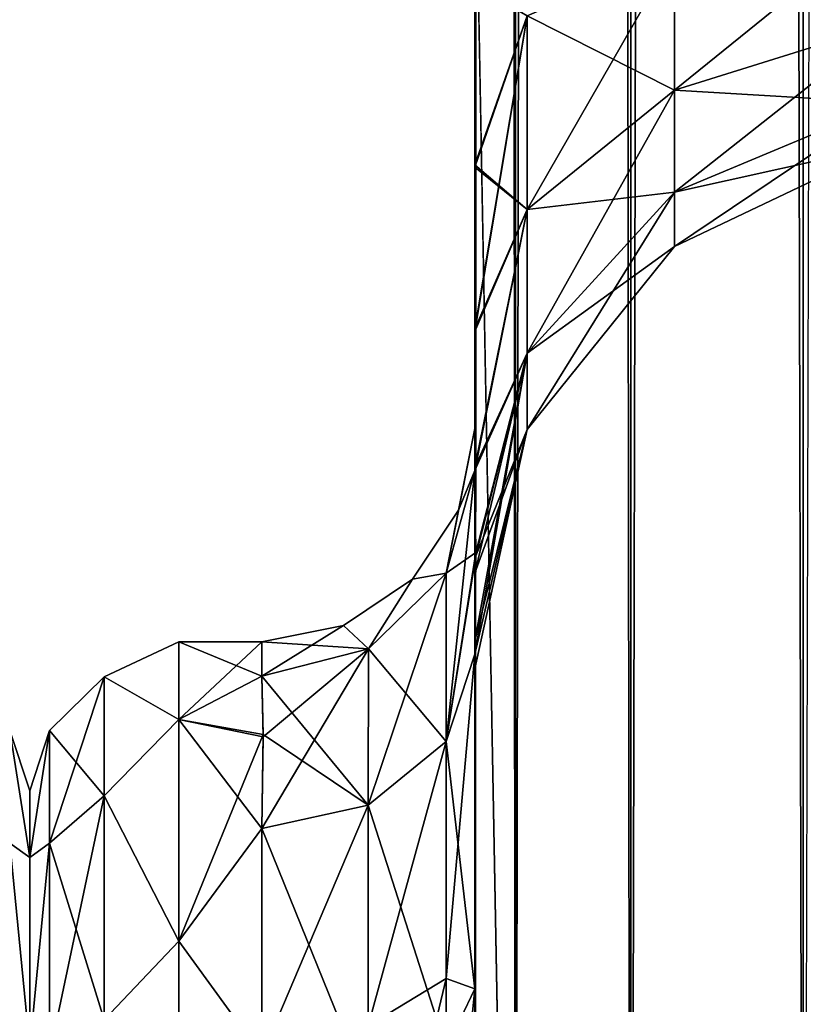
# Model space of a CAD drawing. Extents: x -23 to 470, y -1800 to 0.
# Tile 32 of 198: x 138 to 156, y -1757 to -1733. Entities that reach past the tile are written whole.
import ezdxf

# ---------------------------------------------------------------- set-up
doc = ezdxf.new("R2010")
doc.units = 0
doc.header["$LTSCALE"] = 66.825
for name, color, linetype in [('122', 7, 'CONTINUOUS'), ('138', 7, 'CONTINUOUS'), ('142', 7, 'CONTINUOUS'), ('144', 7, 'CONTINUOUS'), ('145', 7, 'CONTINUOUS'), ('146', 7, 'CONTINUOUS'), ('175', 7, 'CONTINUOUS'), ('176', 7, 'CONTINUOUS'), ('177', 7, 'CONTINUOUS'), ('179', 7, 'CONTINUOUS'), ('180', 7, 'CONTINUOUS'), ('181', 7, 'CONTINUOUS'), ('182', 7, 'CONTINUOUS'), ('188', 7, 'CONTINUOUS'), ('75', 7, 'CONTINUOUS')]:
    doc.layers.add(name, color=color, linetype=linetype)

msp = doc.modelspace()

# ---------------------------------------------------------------- linework, layer by layer
at = {"layer": '122', "linetype": 'CONTINUOUS'}
for points in [[(138, -1753.067, 7.855), (138, -1751.5, 0), (137.531, -1750.088, 3.864), (138, -1753.067, 7.855)], [(137.531, -1752.731, 11.125), (138, -1753.067, 7.855), (137.531, -1750.088, 3.864), (137.531, -1752.731, 11.125)], [(138, -1751.5, 0), (138, -1753.067, -7.854), (137.531, -1750.088, -3.864), (138, -1751.5, 0)], [(137.531, -1750.088, 3.864), (138, -1751.5, 0), (137.531, -1750.088, -3.864), (137.531, -1750.088, 3.864)], [(137.531, -1750.088, -3.864), (138, -1753.067, -7.854), (137.531, -1752.731, -11.125), (137.531, -1750.088, -3.864)], [(138, -1757.536, 14.522), (138, -1753.067, 7.855), (137.531, -1752.731, 11.125), (138, -1757.536, 14.522)], [(137.531, -1757.698, 17.044), (138, -1757.536, 14.522), (137.531, -1752.731, 11.125), (137.531, -1757.698, 17.044)], [(138, -1753.067, -7.854), (138, -1757.536, -14.522), (137.531, -1752.731, -11.125), (138, -1753.067, -7.854)], [(137.531, -1752.731, -11.125), (138, -1757.536, -14.522), (137.531, -1757.698, -17.044), (137.531, -1752.731, -11.125)]]:
    msp.add_3dface(points, dxfattribs=at)
at = {"layer": '138', "linetype": 'CONTINUOUS'}
for points in [[(148.45, -1732.607, -0.489), (148.45, -1742.999), (148.45, -1728.15), (148.45, -1732.607, -0.489)], [(148.45, -1728.15), (148.45, -1742.999), (148.45, -1732.609, 0.489), (148.45, -1728.15)], [(148.45, -1780, -41), (148.45, -1782.865, -40.431), (148.45, -1728.15, -41), (148.45, -1780, -41)], [(148.45, -1728.15, -41), (148.45, -1782.865, -40.431), (148.45, -1732.582, -40.517), (148.45, -1728.15, -41)], [(148.45, -1728.15, 41), (148.45, -1732.58, 40.518), (148.45, -1780, 41), (148.45, -1728.15, 41)], [(148.45, -1732.58, 40.518), (148.45, -1736.811, 39.074), (148.45, -1782.865, 40.431), (148.45, -1732.58, 40.518)], [(148.45, -1780, 41), (148.45, -1732.58, 40.518), (148.45, -1782.865, 40.431), (148.45, -1780, 41)], [(148.45, -1782.865, -40.431), (148.45, -1783.734, -40), (148.45, -1732.582, -40.517), (148.45, -1782.865, -40.431)], [(148.45, -1732.582, -40.517), (148.45, -1783.734, -40), (148.45, -1736.813, -39.073), (148.45, -1732.582, -40.517)], [(148.45, -1736.862, -1.95), (148.45, -1742.999), (148.45, -1732.607, -0.489), (148.45, -1736.862, -1.95)], [(148.45, -1732.609, 0.489), (148.45, -1742.999), (148.45, -1736.863, 1.951), (148.45, -1732.609, 0.489)], [(148.45, -1736.811, 39.074), (148.45, -1740.659, 36.739), (148.45, -1785.305, 38.801), (148.45, -1736.811, 39.074)], [(148.45, -1782.865, 40.431), (148.45, -1736.811, 39.074), (148.45, -1783.734, 40), (148.45, -1782.865, 40.431)], [(148.45, -1783.734, 40), (148.45, -1736.811, 39.074), (148.45, -1785.305, 38.801), (148.45, -1783.734, 40)], [(148.45, -1785.305, -38.801), (148.45, -1786.5, -37.234), (148.45, -1736.813, -39.073), (148.45, -1785.305, -38.801)], [(148.45, -1736.813, -39.073), (148.45, -1786.5, -37.234), (148.45, -1740.661, -36.738), (148.45, -1736.813, -39.073)], [(148.45, -1783.734, -40), (148.45, -1785.305, -38.801), (148.45, -1736.813, -39.073), (148.45, -1783.734, -40)], [(148.45, -1740.718, -4.305), (148.45, -1742.999), (148.45, -1736.862, -1.95), (148.45, -1740.718, -4.305)], [(148.45, -1736.863, 1.951), (148.45, -1742.999), (148.45, -1740.718, 4.306), (148.45, -1736.863, 1.951)], [(148.45, -1740.659, 36.739), (148.45, -1743.907, 33.614), (148.45, -1786.933, 36.36), (148.45, -1740.659, 36.739)], [(148.45, -1785.305, 38.801), (148.45, -1740.659, 36.739), (148.45, -1786.5, 37.234), (148.45, -1785.305, 38.801)], [(148.45, -1786.5, 37.234), (148.45, -1740.659, 36.739), (148.45, -1786.933, 36.36), (148.45, -1786.5, 37.234)], [(148.45, -1786.5, -37.234), (148.45, -1786.933, -36.36), (148.45, -1740.661, -36.738), (148.45, -1786.5, -37.234)], [(148.45, -1740.661, -36.738), (148.45, -1786.933, -36.36), (148.45, -1743.908, -33.612), (148.45, -1740.661, -36.738)], [(148.45, -1742.999), (148.45, -1743.98, 7.474), (148.45, -1740.718, 4.306), (148.45, -1742.999)], [(148.45, -1743.98, -7.474), (148.45, -1742.999), (148.45, -1740.718, -4.305), (148.45, -1743.98, -7.474)], [(148.45, -1743.907, 33.614), (148.45, -1746.392, 29.849), (148.45, -1787.5, 33.5), (148.45, -1743.907, 33.614)], [(148.45, -1786.933, 36.36), (148.45, -1743.907, 33.614), (148.45, -1787.5, 33.5), (148.45, -1786.933, 36.36)], [(148.45, -1786.933, -36.36), (148.45, -1787.5, -33.5), (148.45, -1743.908, -33.612), (148.45, -1786.933, -36.36)], [(148.45, -1743.908, -33.612), (148.45, -1787.5, -33.5), (148.45, -1746.393, -29.847), (148.45, -1743.908, -33.612)], [(148.45, -1746.392, 29.849), (148.45, -1747.989, 25.648), (148.45, -1766.309, 28.436), (148.45, -1746.392, 29.849)], [(148.45, -1787.5, 33.5), (148.45, -1746.392, 29.849), (148.45, -1777.301, 28.507), (148.45, -1787.5, 33.5)], [(148.45, -1777.301, 28.507), (148.45, -1746.392, 29.849), (148.45, -1766.309, 28.436), (148.45, -1777.301, 28.507)], [(148.45, -1746.393, -29.847), (148.45, -1787.5, -33.5), (148.45, -1777.3, -28.508), (148.45, -1746.393, -29.847)], [(148.45, -1747.99, -25.647), (148.45, -1746.393, -29.847), (148.45, -1766.308, -28.436), (148.45, -1747.99, -25.647)], [(148.45, -1766.308, -28.436), (148.45, -1746.393, -29.847), (148.45, -1777.3, -28.508), (148.45, -1766.308, -28.436)], [(148.45, -1747.989, 25.648), (148.45, -1748.637, 21.214), (148.45, -1756.146, 24.276), (148.45, -1747.989, 25.648)], [(148.45, -1766.309, 28.436), (148.45, -1747.989, 25.648), (148.45, -1756.146, 24.276), (148.45, -1766.309, 28.436)], [(148.45, -1748.637, -21.214), (148.45, -1747.99, -25.647), (148.45, -1756.145, -24.276), (148.45, -1748.637, -21.214)], [(148.45, -1756.145, -24.276), (148.45, -1747.99, -25.647), (148.45, -1766.308, -28.436), (148.45, -1756.145, -24.276)], [(148.45, -1748.296, -16.707), (148.45, -1748.637, -21.214), (148.45, -1756.145, -24.276), (148.45, -1748.296, -16.707)], [(148.45, -1748.637, 21.214), (148.45, -1748.296, 16.707), (148.45, -1756.146, 24.276), (148.45, -1748.637, 21.214)]]:
    msp.add_3dface(points, dxfattribs=at)
at = {"layer": '142', "linetype": 'CONTINUOUS'}
for points in [[(138, -1751.5, 0), (138, -1753.067, -7.855), (138, -1790.933, -7.854), (138, -1751.5, 0)], [(138, -1753.067, 7.854), (138, -1751.5, 0), (138, -1792.5, 0), (138, -1753.067, 7.854)], [(138, -1792.5, 0), (138, -1751.5, 0), (138, -1790.933, -7.854), (138, -1792.5, 0)], [(138, -1753.067, -7.855), (138, -1757.536, -14.522), (138, -1790.933, -7.854), (138, -1753.067, -7.855)], [(138, -1757.536, 14.522), (138, -1753.067, 7.854), (138, -1786.464, 14.522), (138, -1757.536, 14.522)], [(138, -1786.464, 14.522), (138, -1753.067, 7.854), (138, -1790.933, 7.855), (138, -1786.464, 14.522)], [(138, -1790.933, 7.855), (138, -1753.067, 7.854), (138, -1792.5, 0), (138, -1790.933, 7.855)]]:
    msp.add_3dface(points, dxfattribs=at)
at = {"layer": '144', "linetype": 'CONTINUOUS'}
for points in [[(141.5, -1748, 0), (141.5, -1749.827, 9.184), (143.45, -1748, 0), (141.5, -1748, 0)], [(143.45, -1748, 0), (141.5, -1749.827, 9.184), (143.45, -1748.811, 6.186), (143.45, -1748, 0)], [(141.5, -1749.827, -9.184), (141.5, -1748, 0), (143.45, -1748.811, -6.186), (141.5, -1749.827, -9.184)], [(143.45, -1748.811, -6.186), (141.5, -1748, 0), (143.45, -1748, 0), (143.45, -1748.811, -6.186)], [(143.45, -1748.811, 6.186), (141.5, -1749.827, 9.184), (143.484, -1750.178, 9.99), (143.45, -1748.811, 6.186)], [(143.484, -1750.236, -10.115), (141.5, -1749.827, -9.184), (143.45, -1748.811, -6.186), (143.484, -1750.236, -10.115)], [(141.5, -1749.827, 9.184), (141.5, -1755.029, 16.971), (143.484, -1750.178, 9.99), (141.5, -1749.827, 9.184)], [(141.5, -1755.029, -16.971), (141.5, -1749.827, -9.184), (143.45, -1752.383, -13.826), (141.5, -1755.029, -16.971)], [(143.45, -1752.383, -13.826), (141.5, -1749.827, -9.184), (143.484, -1750.236, -10.115), (143.45, -1752.383, -13.826)], [(143.484, -1750.178, 9.99), (141.5, -1755.029, 16.971), (143.45, -1752.383, 13.826), (143.484, -1750.178, 9.99)], [(143.45, -1752.383, 13.826), (141.5, -1755.029, 16.971), (143.45, -1757.708, 19.28), (143.45, -1752.383, 13.826)], [(143.45, -1757.708, -19.28), (141.5, -1755.029, -16.971), (143.45, -1752.383, -13.826), (143.45, -1757.708, -19.28)], [(141.5, -1755.029, 16.971), (141.5, -1762.816, 22.173), (143.45, -1757.708, 19.28), (141.5, -1755.029, 16.971)], [(141.5, -1762.816, -22.173), (141.5, -1755.029, -16.971), (143.45, -1757.708, -19.28), (141.5, -1762.816, -22.173)]]:
    msp.add_3dface(points, dxfattribs=at)
at = {"layer": '145', "linetype": 'CONTINUOUS'}
for points in [[(148.45, -20, 41), (148.45, -71.85, 41), (149.402, -1780, 45.784), (148.45, -20, 41)], [(148.45, -20, 41), (149.402, -1780, 45.784), (149.402, -20, 45.784), (148.45, -20, 41)], [(149.402, -1780, 45.784), (152.111, -1780, 49.839), (149.402, -20, 45.784), (149.402, -1780, 45.784)], [(152.111, -1780, 49.839), (152.111, -20, 49.839), (149.402, -20, 45.784), (152.111, -1780, 49.839)], [(152.111, -1780, 49.839), (156.16, -1780, 52.546), (152.111, -20, 49.839), (152.111, -1780, 49.839)], [(156.16, -1780, 52.546), (156.16, -20, 52.546), (152.111, -20, 49.839), (156.16, -1780, 52.546)], [(156.16, -1780, 52.546), (161.05, -1780, 53.5), (156.16, -20, 52.546), (156.16, -1780, 52.546)], [(148.45, -71.85, 41), (148.45, -1728.15, 41), (149.402, -1780, 45.784), (148.45, -71.85, 41)], [(148.45, -1728.15, 41), (148.45, -1780, 41), (149.402, -1780, 45.784), (148.45, -1728.15, 41)]]:
    msp.add_3dface(points, dxfattribs=at)
at = {"layer": '146', "linetype": 'CONTINUOUS'}
for points in [[(148.45, -1780, -41), (148.45, -1728.15, -41), (149.402, -20, -45.784), (148.45, -1780, -41)], [(149.402, -1780, -45.784), (148.45, -1780, -41), (149.402, -20, -45.784), (149.402, -1780, -45.784)], [(152.111, -1780, -49.839), (149.402, -1780, -45.784), (152.111, -20, -49.839), (152.111, -1780, -49.839)], [(149.402, -1780, -45.784), (149.402, -20, -45.784), (152.111, -20, -49.839), (149.402, -1780, -45.784)], [(156.16, -1780, -52.546), (152.111, -1780, -49.839), (156.16, -20, -52.546), (156.16, -1780, -52.546)], [(152.111, -1780, -49.839), (152.111, -20, -49.839), (156.16, -20, -52.546), (152.111, -1780, -49.839)], [(161.05, -20, -53.5), (156.16, -1780, -52.546), (156.16, -20, -52.546), (161.05, -20, -53.5)]]:
    msp.add_3dface(points, dxfattribs=at)
at = {"layer": '175', "linetype": 'CONTINUOUS'}
for points in [[(153.139, -1731.824, 10.407), (153.139, -1735.054, 12.272), (158.152, -1730.995, 12.684), (153.139, -1731.824, 10.407)], [(158.152, -1730.995, 12.684), (153.139, -1735.054, 12.272), (158.152, -1733.496, 14.129), (158.152, -1730.995, 12.684)], [(158.152, -1733.496, 26.871), (153.139, -1731.824, 30.593), (158.152, -1730.995, 28.316), (158.152, -1733.496, 26.871)], [(149.676, -1733.315, 6.309), (149.676, -1737.857, 8.931), (153.139, -1731.824, 10.407), (149.676, -1733.315, 6.309)], [(153.139, -1731.824, 10.407), (149.676, -1737.857, 8.931), (153.139, -1735.054, 12.272), (153.139, -1731.824, 10.407)], [(153.139, -1735.054, 28.728), (149.676, -1733.315, 34.691), (153.139, -1731.824, 30.593), (153.139, -1735.054, 28.728)], [(153.139, -1735.054, 28.728), (153.139, -1731.824, 30.593), (158.152, -1733.496, 26.871), (153.139, -1735.054, 28.728)], [(148.45, -1736.811, 39.074), (148.45, -1732.58, 40.518), (149.676, -1733.315, 34.691), (148.45, -1736.811, 39.074)], [(148.45, -1732.609, 0.489), (148.45, -1736.863, 1.951), (149.676, -1733.315, 6.309), (148.45, -1732.609, 0.489)], [(148.45, -1736.863, 1.951), (148.45, -1740.718, 4.306), (149.676, -1733.315, 6.309), (148.45, -1736.863, 1.951)], [(149.676, -1733.315, 6.309), (148.45, -1740.718, 4.306), (149.676, -1737.857, 8.931), (149.676, -1733.315, 6.309)], [(149.676, -1737.857, 32.069), (148.45, -1736.811, 39.074), (149.676, -1733.315, 34.691), (149.676, -1737.857, 32.069)], [(149.676, -1737.857, 32.069), (149.676, -1733.315, 34.691), (153.139, -1735.054, 28.728), (149.676, -1737.857, 32.069)], [(153.139, -1735.054, 12.272), (153.139, -1737.452, 15.129), (158.152, -1733.496, 14.129), (153.139, -1735.054, 12.272)], [(158.152, -1733.496, 14.129), (153.139, -1737.452, 15.129), (158.152, -1735.353, 16.341), (158.152, -1733.496, 14.129)], [(158.152, -1735.353, 24.659), (153.139, -1735.054, 28.728), (158.152, -1733.496, 26.871), (158.152, -1735.353, 24.659)], [(149.676, -1737.857, 8.931), (149.676, -1741.228, 12.949), (153.139, -1735.054, 12.272), (149.676, -1737.857, 8.931)], [(153.139, -1735.054, 12.272), (149.676, -1741.228, 12.949), (153.139, -1737.452, 15.129), (153.139, -1735.054, 12.272)], [(153.139, -1737.452, 25.871), (149.676, -1737.857, 32.069), (153.139, -1735.054, 28.728), (153.139, -1737.452, 25.871)], [(153.139, -1737.452, 25.871), (153.139, -1735.054, 28.728), (158.152, -1735.353, 24.659), (153.139, -1737.452, 25.871)], [(153.139, -1737.452, 15.129), (153.139, -1738.728, 18.635), (158.152, -1735.353, 16.341), (153.139, -1737.452, 15.129)], [(158.152, -1735.353, 16.341), (153.139, -1738.728, 18.635), (158.152, -1736.341, 19.056), (158.152, -1735.353, 16.341)], [(158.152, -1736.341, 21.944), (153.139, -1737.452, 25.871), (158.152, -1735.353, 24.659), (158.152, -1736.341, 21.944)], [(153.139, -1738.728, 18.635), (153.139, -1738.728, 22.365), (158.152, -1736.341, 19.056), (153.139, -1738.728, 18.635)], [(153.139, -1738.728, 22.365), (153.139, -1737.452, 25.871), (158.152, -1736.341, 21.944), (153.139, -1738.728, 22.365)], [(158.152, -1736.341, 19.056), (153.139, -1738.728, 22.365), (158.152, -1736.341, 21.944), (158.152, -1736.341, 19.056)], [(148.45, -1740.659, 36.739), (148.45, -1736.811, 39.074), (149.676, -1737.857, 32.069), (148.45, -1740.659, 36.739)], [(149.676, -1741.228, 12.949), (149.676, -1743.022, 17.878), (153.139, -1737.452, 15.129), (149.676, -1741.228, 12.949)], [(153.139, -1737.452, 15.129), (149.676, -1743.022, 17.878), (153.139, -1738.728, 18.635), (153.139, -1737.452, 15.129)], [(149.676, -1741.228, 28.051), (149.676, -1737.857, 32.069), (153.139, -1737.452, 25.871), (149.676, -1741.228, 28.051)], [(153.139, -1738.728, 22.365), (149.676, -1741.228, 28.051), (153.139, -1737.452, 25.871), (153.139, -1738.728, 22.365)], [(148.45, -1740.718, 4.306), (148.45, -1743.98, 7.474), (149.676, -1737.857, 8.931), (148.45, -1740.718, 4.306)], [(149.676, -1737.857, 8.931), (148.45, -1743.98, 7.474), (149.676, -1741.228, 12.949), (149.676, -1737.857, 8.931)], [(148.45, -1743.907, 33.614), (148.45, -1740.659, 36.739), (149.676, -1737.857, 32.069), (148.45, -1743.907, 33.614)], [(149.676, -1741.228, 28.051), (148.45, -1743.907, 33.614), (149.676, -1737.857, 32.069), (149.676, -1741.228, 28.051)], [(149.676, -1743.022, 17.878), (149.676, -1743.022, 23.122), (153.139, -1738.728, 18.635), (149.676, -1743.022, 17.878)], [(149.676, -1743.022, 23.122), (149.676, -1741.228, 28.051), (153.139, -1738.728, 22.365), (149.676, -1743.022, 23.122)], [(153.139, -1738.728, 18.635), (149.676, -1743.022, 23.122), (153.139, -1738.728, 22.365), (153.139, -1738.728, 18.635)], [(148.45, -1743.98, 7.474), (148.474, -1745.911, 11.936), (149.676, -1741.228, 12.949), (148.45, -1743.98, 7.474)], [(148.474, -1745.911, 11.936), (148.45, -1748.296, 16.707), (149.676, -1741.228, 12.949), (148.474, -1745.911, 11.936)], [(149.676, -1741.228, 12.949), (148.45, -1748.296, 16.707), (149.676, -1743.022, 17.878), (149.676, -1741.228, 12.949)], [(148.45, -1746.392, 29.849), (148.45, -1743.907, 33.614), (149.676, -1741.228, 28.051), (148.45, -1746.392, 29.849)], [(149.676, -1743.022, 23.122), (148.45, -1746.392, 29.849), (149.676, -1741.228, 28.051), (149.676, -1743.022, 23.122)], [(148.45, -1748.296, 16.707), (148.45, -1748.637, 21.214), (149.676, -1743.022, 17.878), (148.45, -1748.296, 16.707)], [(148.45, -1748.637, 21.214), (148.45, -1747.989, 25.648), (149.676, -1743.022, 23.122), (148.45, -1748.637, 21.214)], [(149.676, -1743.022, 17.878), (148.45, -1748.637, 21.214), (149.676, -1743.022, 23.122), (149.676, -1743.022, 17.878)], [(148.45, -1747.989, 25.648), (148.45, -1746.392, 29.849), (149.676, -1743.022, 23.122), (148.45, -1747.989, 25.648)]]:
    msp.add_3dface(points, dxfattribs=at)
at = {"layer": '176', "linetype": 'CONTINUOUS'}
for points in [[(153.139, -1731.824, -30.593), (153.139, -1735.054, -28.728), (158.152, -1730.995, -28.316), (153.139, -1731.824, -30.593)], [(158.152, -1730.995, -28.316), (153.139, -1735.054, -28.728), (158.152, -1733.496, -26.871), (158.152, -1730.995, -28.316)], [(158.152, -1733.496, -14.129), (153.139, -1731.824, -10.407), (158.152, -1730.995, -12.684), (158.152, -1733.496, -14.129)], [(149.676, -1733.315, -34.691), (149.676, -1737.857, -32.069), (153.139, -1731.824, -30.593), (149.676, -1733.315, -34.691)], [(153.139, -1731.824, -30.593), (149.676, -1737.857, -32.069), (153.139, -1735.054, -28.728), (153.139, -1731.824, -30.593)], [(153.139, -1735.054, -12.272), (149.676, -1733.315, -6.309), (153.139, -1731.824, -10.407), (153.139, -1735.054, -12.272)], [(153.139, -1735.054, -12.272), (153.139, -1731.824, -10.407), (158.152, -1733.496, -14.129), (153.139, -1735.054, -12.272)], [(148.45, -1732.582, -40.517), (148.45, -1736.813, -39.073), (149.676, -1733.315, -34.691), (148.45, -1732.582, -40.517)], [(148.45, -1736.862, -1.95), (148.45, -1732.607, -0.489), (149.676, -1733.315, -6.309), (148.45, -1736.862, -1.95)], [(149.676, -1737.857, -8.931), (148.45, -1736.862, -1.95), (149.676, -1733.315, -6.309), (149.676, -1737.857, -8.931)], [(148.45, -1736.813, -39.073), (148.45, -1740.661, -36.738), (149.676, -1733.315, -34.691), (148.45, -1736.813, -39.073)], [(149.676, -1733.315, -34.691), (148.45, -1740.661, -36.738), (149.676, -1737.857, -32.069), (149.676, -1733.315, -34.691)], [(149.676, -1737.857, -8.931), (149.676, -1733.315, -6.309), (153.139, -1735.054, -12.272), (149.676, -1737.857, -8.931)], [(153.139, -1735.054, -28.728), (153.139, -1737.452, -25.871), (158.152, -1733.496, -26.871), (153.139, -1735.054, -28.728)], [(158.152, -1733.496, -26.871), (153.139, -1737.452, -25.871), (158.152, -1735.353, -24.659), (158.152, -1733.496, -26.871)], [(158.152, -1735.353, -16.341), (153.139, -1735.054, -12.272), (158.152, -1733.496, -14.129), (158.152, -1735.353, -16.341)], [(149.676, -1737.857, -32.069), (149.676, -1741.228, -28.051), (153.139, -1735.054, -28.728), (149.676, -1737.857, -32.069)], [(153.139, -1735.054, -28.728), (149.676, -1741.228, -28.051), (153.139, -1737.452, -25.871), (153.139, -1735.054, -28.728)], [(153.139, -1737.452, -15.129), (149.676, -1737.857, -8.931), (153.139, -1735.054, -12.272), (153.139, -1737.452, -15.129)], [(153.139, -1737.452, -15.129), (153.139, -1735.054, -12.272), (158.152, -1735.353, -16.341), (153.139, -1737.452, -15.129)], [(153.139, -1737.452, -25.871), (153.139, -1738.728, -22.365), (158.152, -1735.353, -24.659), (153.139, -1737.452, -25.871)], [(158.152, -1735.353, -24.659), (153.139, -1738.728, -22.365), (158.152, -1736.341, -21.944), (158.152, -1735.353, -24.659)], [(158.152, -1736.341, -19.056), (153.139, -1737.452, -15.129), (158.152, -1735.353, -16.341), (158.152, -1736.341, -19.056)], [(153.139, -1738.728, -22.365), (153.139, -1738.728, -18.635), (158.152, -1736.341, -21.944), (153.139, -1738.728, -22.365)], [(153.139, -1738.728, -18.635), (153.139, -1737.452, -15.129), (158.152, -1736.341, -19.056), (153.139, -1738.728, -18.635)], [(158.152, -1736.341, -21.944), (153.139, -1738.728, -18.635), (158.152, -1736.341, -19.056), (158.152, -1736.341, -21.944)], [(148.45, -1740.718, -4.305), (148.45, -1736.862, -1.95), (149.676, -1737.857, -8.931), (148.45, -1740.718, -4.305)], [(149.676, -1741.228, -28.051), (149.676, -1743.022, -23.122), (153.139, -1737.452, -25.871), (149.676, -1741.228, -28.051)], [(153.139, -1737.452, -25.871), (149.676, -1743.022, -23.122), (153.139, -1738.728, -22.365), (153.139, -1737.452, -25.871)], [(149.676, -1741.228, -12.949), (149.676, -1737.857, -8.931), (153.139, -1737.452, -15.129), (149.676, -1741.228, -12.949)], [(153.139, -1738.728, -18.635), (149.676, -1741.228, -12.949), (153.139, -1737.452, -15.129), (153.139, -1738.728, -18.635)], [(148.45, -1743.98, -7.474), (148.45, -1740.718, -4.305), (149.676, -1737.857, -8.931), (148.45, -1743.98, -7.474)], [(149.676, -1741.228, -12.949), (148.45, -1743.98, -7.474), (149.676, -1737.857, -8.931), (149.676, -1741.228, -12.949)], [(148.45, -1740.661, -36.738), (148.45, -1743.908, -33.612), (149.676, -1737.857, -32.069), (148.45, -1740.661, -36.738)], [(149.676, -1737.857, -32.069), (148.45, -1743.908, -33.612), (149.676, -1741.228, -28.051), (149.676, -1737.857, -32.069)], [(149.676, -1743.022, -23.122), (149.676, -1743.022, -17.878), (153.139, -1738.728, -22.365), (149.676, -1743.022, -23.122)], [(149.676, -1743.022, -17.878), (149.676, -1741.228, -12.949), (153.139, -1738.728, -18.635), (149.676, -1743.022, -17.878)], [(153.139, -1738.728, -22.365), (149.676, -1743.022, -17.878), (153.139, -1738.728, -18.635), (153.139, -1738.728, -22.365)], [(148.474, -1745.984, -12.089), (148.45, -1743.98, -7.474), (149.676, -1741.228, -12.949), (148.474, -1745.984, -12.089)], [(148.45, -1743.908, -33.612), (148.45, -1746.393, -29.847), (149.676, -1741.228, -28.051), (148.45, -1743.908, -33.612)], [(148.45, -1746.393, -29.847), (148.45, -1747.99, -25.647), (149.676, -1741.228, -28.051), (148.45, -1746.393, -29.847)], [(149.676, -1741.228, -28.051), (148.45, -1747.99, -25.647), (149.676, -1743.022, -23.122), (149.676, -1741.228, -28.051)], [(149.676, -1743.022, -17.878), (148.474, -1745.984, -12.089), (149.676, -1741.228, -12.949), (149.676, -1743.022, -17.878)], [(148.45, -1747.99, -25.647), (148.45, -1748.637, -21.214), (149.676, -1743.022, -23.122), (148.45, -1747.99, -25.647)], [(148.45, -1748.637, -21.214), (148.45, -1748.296, -16.707), (149.676, -1743.022, -17.878), (148.45, -1748.637, -21.214)], [(149.676, -1743.022, -23.122), (148.45, -1748.637, -21.214), (149.676, -1743.022, -17.878), (149.676, -1743.022, -23.122)], [(148.45, -1748.296, -16.707), (148.474, -1745.984, -12.089), (149.676, -1743.022, -17.878), (148.45, -1748.296, -16.707)]]:
    msp.add_3dface(points, dxfattribs=at)
at = {"layer": '177', "linetype": 'CONTINUOUS'}
for points in [[(148.45, -1756.146, 24.276), (148.45, -1748.296, 16.707), (147.78, -1755.906, 21.053), (148.45, -1756.146, 24.276)], [(148.45, -1748.296, 16.707), (147.78, -1750.339, 15.267), (147.78, -1755.906, 21.053), (148.45, -1748.296, 16.707)], [(147.78, -1750.339, 15.267), (145.948, -1751.836, 14.212), (145.948, -1757.018, 19.598), (147.78, -1750.339, 15.267)], [(147.78, -1755.906, 21.053), (147.78, -1750.339, 15.267), (145.948, -1757.018, 19.598), (147.78, -1755.906, 21.053)], [(143.45, -1752.383, 13.826), (143.45, -1757.708, 19.28), (145.948, -1751.836, 14.212), (143.45, -1752.383, 13.826)], [(145.948, -1751.836, 14.212), (143.45, -1757.708, 19.28), (145.948, -1757.018, 19.598), (145.948, -1751.836, 14.212)], [(147.78, -1762.949, 24.907), (147.78, -1755.906, 21.053), (145.948, -1763.575, 23.185), (147.78, -1762.949, 24.907)], [(145.948, -1763.575, 23.185), (147.78, -1755.906, 21.053), (145.948, -1757.018, 19.598), (145.948, -1763.575, 23.185)], [(147.78, -1762.949, 24.907), (148.45, -1756.146, 24.276), (147.78, -1755.906, 21.053), (147.78, -1762.949, 24.907)], [(148.45, -1766.309, 28.436), (148.45, -1756.146, 24.276), (147.78, -1762.949, 24.907), (148.45, -1766.309, 28.436)]]:
    msp.add_3dface(points, dxfattribs=at)
at = {"layer": '179', "linetype": 'CONTINUOUS'}
for points in [[(148.45, -1748.296, -16.707), (148.45, -1756.145, -24.276), (147.78, -1750.339, -15.267), (148.45, -1748.296, -16.707)], [(145.948, -1751.836, -14.212), (147.78, -1750.339, -15.267), (147.78, -1757.551, -22.215), (145.948, -1751.836, -14.212)], [(147.78, -1750.339, -15.267), (148.45, -1756.145, -24.276), (147.78, -1757.551, -22.215), (147.78, -1750.339, -15.267)], [(143.45, -1752.383, -13.826), (145.948, -1751.836, -14.212), (145.948, -1758.55, -20.679), (143.45, -1752.383, -13.826)], [(145.948, -1751.836, -14.212), (147.78, -1757.551, -22.215), (145.948, -1758.55, -20.679), (145.948, -1751.836, -14.212)], [(143.45, -1757.708, -19.28), (143.45, -1752.383, -13.826), (145.948, -1758.55, -20.679), (143.45, -1757.708, -19.28)], [(148.45, -1756.145, -24.276), (148.45, -1766.308, -28.436), (147.78, -1757.551, -22.215), (148.45, -1756.145, -24.276)]]:
    msp.add_3dface(points, dxfattribs=at)
at = {"layer": '180', "linetype": 'CONTINUOUS'}
for points in [[(148.45, -1743.98, -7.474), (148.474, -1745.984, -12.089), (147.78, -1750.339, -15.267), (148.45, -1743.98, -7.474)], [(147.78, -1746.395, -6.83), (148.45, -1743.98, -7.474), (147.78, -1750.339, -15.267), (147.78, -1746.395, -6.83)], [(148.474, -1745.984, -12.089), (148.45, -1748.296, -16.707), (147.78, -1750.339, -15.267), (148.474, -1745.984, -12.089)], [(145.95, -1748.164, -6.358), (147.78, -1746.395, -6.83), (145.948, -1751.836, -14.212), (145.95, -1748.164, -6.358)], [(145.948, -1751.836, -14.212), (147.78, -1746.395, -6.83), (147.78, -1750.339, -15.267), (145.948, -1751.836, -14.212)], [(143.45, -1752.383, -13.826), (143.484, -1750.236, -10.115), (145.95, -1748.164, -6.358), (143.45, -1752.383, -13.826)], [(143.45, -1752.383, -13.826), (145.95, -1748.164, -6.358), (145.948, -1751.836, -14.212), (143.45, -1752.383, -13.826)], [(143.484, -1750.236, -10.115), (143.45, -1748.811, -6.186), (145.95, -1748.164, -6.358), (143.484, -1750.236, -10.115)]]:
    msp.add_3dface(points, dxfattribs=at)
at = {"layer": '181', "linetype": 'CONTINUOUS'}
for points in [[(148.45, -1742.999), (148.45, -1743.98, -7.474), (147.78, -1746.395, -6.83), (148.45, -1742.999)], [(148.069, -1744.913, 0), (148.45, -1742.999), (147.78, -1746.395, -6.83), (148.069, -1744.913, 0)], [(148.45, -1743.98, 7.474), (148.45, -1742.999), (148.069, -1744.913, 0), (148.45, -1743.98, 7.474)], [(147.78, -1746.395, 6.83), (148.45, -1743.98, 7.474), (148.069, -1744.913, 0), (147.78, -1746.395, 6.83)], [(146.986, -1746.536, 0), (147.78, -1746.395, 6.83), (148.069, -1744.913, 0), (146.986, -1746.536, 0)], [(146.986, -1746.536, 0), (148.069, -1744.913, 0), (147.78, -1746.395, -6.83), (146.986, -1746.536, 0)], [(145.363, -1747.619, 0), (145.95, -1748.164, 6.358), (146.986, -1746.536, 0), (145.363, -1747.619, 0)], [(145.363, -1747.619, 0), (146.986, -1746.536, 0), (145.95, -1748.164, -6.358), (145.363, -1747.619, 0)], [(145.95, -1748.164, 6.358), (147.78, -1746.395, 6.83), (146.986, -1746.536, 0), (145.95, -1748.164, 6.358)], [(145.95, -1748.164, -6.358), (146.986, -1746.536, 0), (147.78, -1746.395, -6.83), (145.95, -1748.164, -6.358)], [(143.45, -1748.811, -6.186), (143.45, -1748, 0), (145.363, -1747.619, 0), (143.45, -1748.811, -6.186)], [(143.45, -1748.811, -6.186), (145.363, -1747.619, 0), (145.95, -1748.164, -6.358), (143.45, -1748.811, -6.186)], [(143.45, -1748, 0), (145.95, -1748.164, 6.358), (145.363, -1747.619, 0), (143.45, -1748, 0)], [(143.45, -1748, 0), (143.45, -1748.811, 6.186), (145.95, -1748.164, 6.358), (143.45, -1748, 0)]]:
    msp.add_3dface(points, dxfattribs=at)
at = {"layer": '182', "linetype": 'CONTINUOUS'}
for points in [[(148.474, -1745.911, 11.936), (148.45, -1743.98, 7.474), (147.78, -1746.395, 6.83), (148.474, -1745.911, 11.936)], [(148.45, -1748.296, 16.707), (148.474, -1745.911, 11.936), (147.78, -1750.339, 15.267), (148.45, -1748.296, 16.707)], [(147.78, -1750.339, 15.267), (148.474, -1745.911, 11.936), (147.78, -1746.395, 6.83), (147.78, -1750.339, 15.267)], [(145.95, -1748.164, 6.358), (147.78, -1750.339, 15.267), (147.78, -1746.395, 6.83), (145.95, -1748.164, 6.358)], [(143.45, -1748.811, 6.186), (145.948, -1751.836, 14.212), (145.95, -1748.164, 6.358), (143.45, -1748.811, 6.186)], [(145.948, -1751.836, 14.212), (147.78, -1750.339, 15.267), (145.95, -1748.164, 6.358), (145.948, -1751.836, 14.212)], [(143.45, -1748.811, 6.186), (143.484, -1750.178, 9.99), (145.948, -1751.836, 14.212), (143.45, -1748.811, 6.186)], [(143.484, -1750.178, 9.99), (143.45, -1752.383, 13.826), (145.948, -1751.836, 14.212), (143.484, -1750.178, 9.99)]]:
    msp.add_3dface(points, dxfattribs=at)
at = {"layer": '188', "linetype": 'CONTINUOUS'}
for points in [[(141.5, -1749.827, 9.184), (141.5, -1748, 0), (139.752, -1748.825, 4.086), (141.5, -1749.827, 9.184)], [(141.5, -1748, 0), (141.5, -1749.827, -9.184), (139.752, -1748.825, -4.086), (141.5, -1748, 0)], [(141.5, -1748, 0), (139.752, -1748.825, -4.086), (139.752, -1748.825, 4.086), (141.5, -1748, 0)], [(138.469, -1750.088, 3.864), (138.469, -1752.731, 11.125), (139.752, -1748.825, 4.086), (138.469, -1750.088, 3.864)], [(139.752, -1748.825, -4.086), (138.469, -1750.088, 3.864), (139.752, -1748.825, 4.086), (139.752, -1748.825, -4.086)], [(139.752, -1751.621, -11.766), (138.469, -1750.088, -3.864), (139.752, -1748.825, -4.086), (139.752, -1751.621, -11.766)], [(138.469, -1750.088, -3.864), (138.469, -1750.088, 3.864), (139.752, -1748.825, -4.086), (138.469, -1750.088, -3.864)], [(139.752, -1748.825, 4.086), (138.469, -1752.731, 11.125), (139.752, -1751.621, 11.766), (139.752, -1748.825, 4.086)], [(141.5, -1749.827, 9.184), (139.752, -1748.825, 4.086), (139.752, -1751.621, 11.766), (141.5, -1749.827, 9.184)], [(141.5, -1749.827, -9.184), (139.752, -1751.621, -11.766), (139.752, -1748.825, -4.086), (141.5, -1749.827, -9.184)], [(141.5, -1755.029, 16.971), (141.5, -1749.827, 9.184), (139.752, -1751.621, 11.766), (141.5, -1755.029, 16.971)], [(141.5, -1749.827, -9.184), (141.5, -1755.029, -16.971), (139.752, -1751.621, -11.766), (141.5, -1749.827, -9.184)], [(138, -1753.067, -7.855), (138, -1751.5, 0), (138.469, -1750.088, -3.864), (138, -1753.067, -7.855)], [(138.469, -1752.731, -11.125), (138, -1753.067, -7.855), (138.469, -1750.088, -3.864), (138.469, -1752.731, -11.125)], [(138, -1751.5, 0), (138, -1753.067, 7.854), (138.469, -1750.088, 3.864), (138, -1751.5, 0)], [(138.469, -1750.088, -3.864), (138, -1751.5, 0), (138.469, -1750.088, 3.864), (138.469, -1750.088, -3.864)], [(138.469, -1750.088, 3.864), (138, -1753.067, 7.854), (138.469, -1752.731, 11.125), (138.469, -1750.088, 3.864)], [(138.469, -1752.731, -11.125), (138.469, -1750.088, -3.864), (139.752, -1751.621, -11.766), (138.469, -1752.731, -11.125)], [(138.469, -1752.731, 11.125), (138.469, -1757.698, 17.044), (139.752, -1751.621, 11.766), (138.469, -1752.731, 11.125)], [(139.752, -1756.874, -18.027), (138.469, -1752.731, -11.125), (139.752, -1751.621, -11.766), (139.752, -1756.874, -18.027)], [(139.752, -1751.621, 11.766), (138.469, -1757.698, 17.044), (139.752, -1756.874, 18.027), (139.752, -1751.621, 11.766)], [(141.5, -1755.029, 16.971), (139.752, -1751.621, 11.766), (139.752, -1756.874, 18.027), (141.5, -1755.029, 16.971)], [(141.5, -1755.029, -16.971), (139.752, -1756.874, -18.027), (139.752, -1751.621, -11.766), (141.5, -1755.029, -16.971)], [(138, -1757.536, -14.522), (138, -1753.067, -7.855), (138.469, -1752.731, -11.125), (138, -1757.536, -14.522)], [(138.469, -1757.698, -17.044), (138, -1757.536, -14.522), (138.469, -1752.731, -11.125), (138.469, -1757.698, -17.044)], [(138, -1753.067, 7.854), (138, -1757.536, 14.522), (138.469, -1752.731, 11.125), (138, -1753.067, 7.854)], [(138.469, -1752.731, 11.125), (138, -1757.536, 14.522), (138.469, -1757.698, 17.044), (138.469, -1752.731, 11.125)], [(138.469, -1757.698, -17.044), (138.469, -1752.731, -11.125), (139.752, -1756.874, -18.027), (138.469, -1757.698, -17.044)], [(141.5, -1762.816, 22.173), (141.5, -1755.029, 16.971), (139.752, -1756.874, 18.027), (141.5, -1762.816, 22.173)], [(141.5, -1755.029, -16.971), (141.5, -1762.816, -22.173), (139.752, -1756.874, -18.027), (141.5, -1755.029, -16.971)]]:
    msp.add_3dface(points, dxfattribs=at)
at = {"layer": '75', "linetype": 'CONTINUOUS'}
for points in [[(138, -1751.5, 0), (138, -1753.067, 7.855), (138, -1790.933, 7.854), (138, -1751.5, 0)], [(138, -1753.067, -7.854), (138, -1751.5, 0), (138, -1792.5, 0), (138, -1753.067, -7.854)], [(138, -1792.5, 0), (138, -1751.5, 0), (138, -1790.933, 7.854), (138, -1792.5, 0)], [(138, -1753.067, 7.855), (138, -1757.536, 14.522), (138, -1790.933, 7.854), (138, -1753.067, 7.855)], [(138, -1757.536, -14.522), (138, -1753.067, -7.854), (138, -1786.464, -14.522), (138, -1757.536, -14.522)], [(138, -1786.464, -14.522), (138, -1753.067, -7.854), (138, -1790.933, -7.855), (138, -1786.464, -14.522)], [(138, -1790.933, -7.855), (138, -1753.067, -7.854), (138, -1792.5, 0), (138, -1790.933, -7.855)]]:
    msp.add_3dface(points, dxfattribs=at)

doc.saveas('drawing.dxf')
